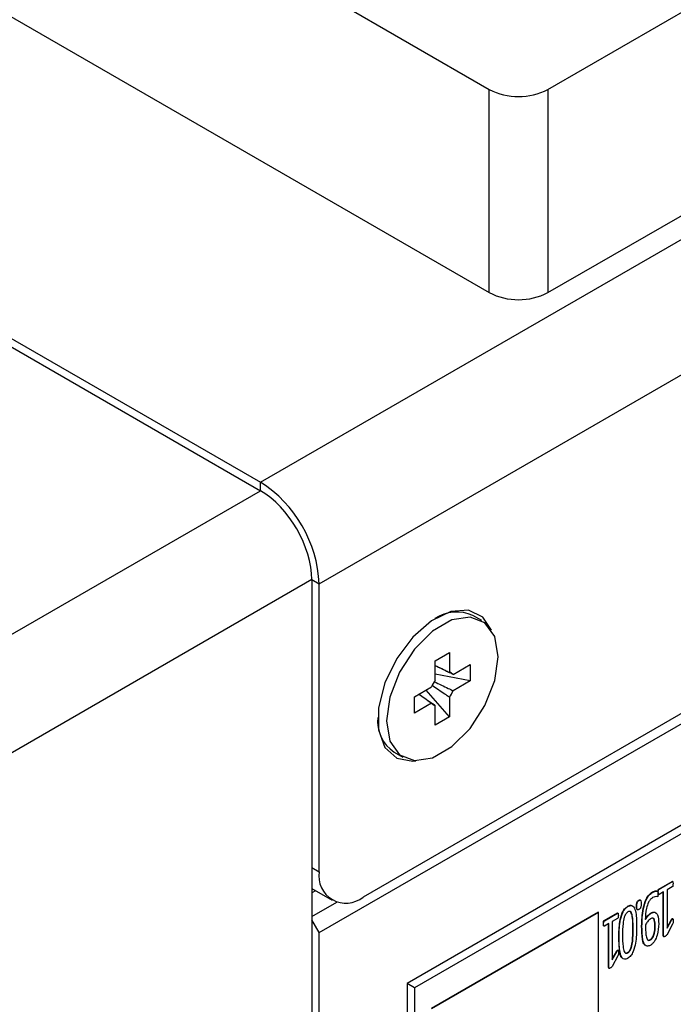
# Model space of a CAD drawing. Header units: inches. Extents: x 0 to 6721, y -3375 to 1330.
# Tile 5 of 196: x 367 to 414, y 897 to 969. Entities that reach past the tile are written whole.
import ezdxf

# ---------------------------------------------------------------- set-up
doc = ezdxf.new("R2010")
doc.units = ezdxf.units.IN
doc.header["$MEASUREMENT"] = 0

msp = doc.modelspace()

# ---------------------------------------------------------------- linework, layer by layer
at = {"color": 7, "linetype": 'Continuous', "lineweight": 25}
for p, q in [((384.162, 935.15), (744.786, 1143.282)), ((388.405, 927.801), (749.029, 1135.934)), ((388.405, 902.567), (749.029, 1110.7)), ((745.847, 1109.598), (391.587, 905.138)), ((311.613, 1014.984), (400.708, 963.563)), ((404.951, 963.563), (485.561, 1010.086)), ((311.613, 1000.284), (400.708, 948.863)), ((404.951, 948.863), (485.561, 995.387)), ((292.097, 988.285), (384.162, 935.15)), ((292.096, 987.672), (384.162, 934.537)), ((511.441, 966.227), (394.769, 898.89)), ((511.971, 965.921), (395.299, 898.584)), ((400.708, 948.863), (400.708, 963.563)), ((404.951, 963.563), (404.951, 948.863)), ((355.153, 917.794), (384.162, 934.537)), ((387.874, 928.108), (359.542, 911.756)), ((387.874, 928.108), (387.874, 727.336)), ((388.405, 906.977), (388.405, 927.801)), ((400.163, 925.141), (399.527, 925.508)), ((396.805, 922.237), (397.823, 922.825)), ((397.823, 922.825), (397.823, 921.399)), ((396.805, 920.812), (396.805, 922.237)), ((398.095, 921.242), (399.329, 921.955)), ((399.329, 921.955), (399.329, 920.779)), ((399.329, 920.779), (396.805, 921.266)), ((395.299, 919.629), (396.533, 920.341)), ((399.329, 920.779), (398.095, 920.066)), ((395.299, 918.453), (395.299, 919.629)), ((397.823, 918.17), (396.138, 920.113)), ((397.823, 919.596), (397.823, 918.17)), ((396.533, 919.165), (395.299, 918.453)), ((396.805, 917.583), (396.805, 919.008)), ((397.823, 918.17), (396.805, 917.583)), ((393.828, 915.634), (394.465, 915.267)), ((412.969, 905.721), (413.93, 906.275)), ((412.99, 905.709), (413.951, 906.263)), ((413.93, 906.275), (413.946, 906.275)), ((413.951, 906.263), (413.93, 906.275)), ((413.971, 906.262), (413.944, 906.278)), ((387.874, 905.76), (389.337, 904.916)), ((388.148, 905.602), (387.874, 905.444)), ((412.541, 905.503), (412.52, 905.515)), ((412.939, 905.487), (412.917, 905.499)), ((412.948, 905.333), (412.975, 905.318)), ((412.99, 905.709), (412.969, 905.721)), ((413.323, 905.512), (412.99, 905.32)), ((413.301, 902.326), (413.301, 905.5)), ((413.323, 902.313), (413.323, 905.512)), ((413.951, 905.875), (413.567, 905.653)), ((413.567, 905.653), (413.567, 902.884)), ((387.874, 903.73), (389.678, 904.771)), ((411.544, 904.899), (411.523, 904.911)), ((411.649, 904.916), (411.622, 904.931)), ((408.589, 904.045), (396.505, 897.071)), ((408.61, 904.033), (396.526, 897.059)), ((408.589, 904.045), (408.61, 904.033)), ((408.61, 890.077), (408.61, 904.033)), ((409.014, 903.438), (409.975, 903.993)), ((409.035, 903.426), (409.996, 903.981)), ((409.975, 903.993), (409.992, 903.992)), ((409.996, 903.981), (409.975, 903.993)), ((410.016, 903.98), (409.99, 903.995)), ((410.756, 904.473), (410.735, 904.485)), ((411.389, 904.478), (411.367, 904.49)), ((411.415, 904.236), (411.442, 904.221)), ((412.422, 903.974), (412.401, 903.986)), ((388.405, 902.567), (387.874, 903.485)), ((408.984, 903.205), (408.963, 903.217)), ((409.035, 903.426), (409.014, 903.438)), ((409.368, 903.23), (409.035, 903.038)), ((409.347, 900.043), (409.347, 903.217)), ((409.368, 900.031), (409.368, 903.23)), ((409.996, 903.592), (409.612, 903.371)), ((409.612, 903.371), (409.612, 900.602)), ((413.967, 903.177), (413.544, 902.396)), ((413.567, 902.934), (413.901, 903.521)), ((413.567, 902.884), (413.922, 903.509)), ((413.922, 903.509), (413.901, 903.521)), ((413.99, 903.573), (413.963, 903.588)), ((388.405, 869.248), (388.405, 902.567)), ((408.994, 903.051), (409.02, 903.035)), ((411.101, 902.797), (411.123, 902.785)), ((411.755, 903.032), (411.734, 903.044)), ((412.698, 903.041), (412.719, 903.029)), ((410.1, 902.212), (410.079, 902.224)), ((412.351, 902.055), (412.372, 902.043)), ((413.323, 902.313), (413.301, 902.326)), ((413.312, 902.284), (413.338, 902.269)), ((409.612, 900.651), (409.946, 901.238)), ((409.612, 900.602), (409.967, 901.226)), ((409.967, 901.226), (409.946, 901.238)), ((410.035, 901.29), (410.008, 901.306)), ((410.712, 901.12), (410.733, 901.108)), ((410.013, 900.895), (409.59, 900.114)), ((409.368, 900.031), (409.347, 900.043)), ((409.357, 900.002), (409.383, 899.987)), ((395.299, 898.584), (394.769, 898.89)), ((394.769, 898.89), (394.769, 880.516)), ((395.299, 898.584), (395.299, 880.209))]:
    msp.add_line(p, q, dxfattribs=at)
at = {"color": 8, "linetype": 'Continuous', "lineweight": 25}
for p, q in [((384.162, 934.537), (384.162, 935.15)), ((387.874, 928.107), (388.405, 927.801)), ((387.874, 907.283), (388.405, 906.977))]:
    msp.add_line(p, q, dxfattribs=at)
at = {"color": 7, "linetype": 'Continuous', "lineweight": 25, "flags": 128}
for points in [[(400.865, 924.456), (400.238, 925.391), (399.21, 925.89), (397.931, 925.8), (396.539, 925.13), (395.186, 923.952), (394.016, 922.395), (393.159, 920.627), (392.705, 918.84), (392.705, 917.227), (393.159, 915.963), (394.016, 915.185), (395.186, 914.978), (395.409, 915.002)], [(401.345, 922.53), (401.102, 923.982), (400.402, 924.978), (399.329, 925.398), (398.014, 925.192), (396.614, 924.384), (395.299, 923.072), (394.227, 921.414), (393.527, 919.61), (393.284, 917.878), (393.527, 916.426), (394.227, 915.43), (395.299, 915.009), (396.614, 915.216), (398.014, 916.024), (399.329, 917.336), (400.402, 918.994), (401.102, 920.798), (401.345, 922.53)]]:
    msp.add_lwpolyline(points, dxfattribs=at)
at = {"color": 7, "linetype": 'Continuous', "lineweight": 25}
for centre, radius, start, end in [((402.83, 967.658), 4.612, 242.61607, 297.38399), ((402.83, 952.958), 4.612, 242.61607, 297.38399), ((379.194, 927.382), 9.22, 2.60235, 57.39759), ((398.36, 922.866), 2.888, 66.1669, 123.16925), ((397.748, 920.955), 0.451, 39.60403, 80.36073), ((398.616, 919.452), 2.264, 143.10817, 156.89183), ((396.013, 920.955), 2.263, 323.10476, 336.89524), ((396.88, 919.452), 0.45, 219.59425, 260.37051), ((395.311, 917.861), 2.675, 174.34877, 236.35073), ((390.345, 906.662), 1.966, 170.77937, 309.18539)]:
    msp.add_arc(centre, radius, start, end, dxfattribs=at)
msp.add_ellipse((384.161, 930.249), major_axis=(-2.624, 4.547), ratio=0.577629, start_param=3.92741, end_param=5.497901, dxfattribs=at)
for points, knots in [([(396.805, 921.886), (397.037, 921.775), (397.377, 921.614), (397.716, 921.451), (397.823, 921.399)], [0, 0, 0, 0, 0.68477, 1, 1, 1, 1]), ([(398.095, 921.242), (397.979, 921.299), (397.55, 921.508), (397.119, 921.717), (396.805, 921.868)], [0, 0, 0, 0, 0.270359, 1, 1, 1, 1]), ([(397.823, 919.596), (397.716, 919.668), (397.303, 919.946), (396.891, 920.227), (396.585, 920.434)], [0, 0, 0, 0, 0.259213, 1, 1, 1, 1]), ([(396.748, 920.72), (397.082, 920.559), (397.531, 920.342), (397.979, 920.123), (398.095, 920.066)], [0, 0, 0, 0, 0.7410187, 1, 1, 1, 1]), ([(396.533, 919.165), (396.435, 919.232), (396.124, 919.445), (395.814, 919.658), (395.602, 919.804)], [0, 0, 0, 0, 0.3150616, 1, 1, 1, 1]), ([(395.617, 919.812), (395.906, 919.616), (396.302, 919.347), (396.698, 919.08), (396.805, 919.008)], [0, 0, 0, 0, 0.729774, 1, 1, 1, 1]), ([(413.951, 906.263), (413.958, 906.264), (413.973, 906.266), (413.987, 906.241), (414.001, 906.19), (414.002, 906.137), (414.002, 906.101)], [0, 0, 0, 0, 0.122348, 0.247455, 0.498164, 1, 1, 1, 1]), ([(414.002, 906.101), (414.001, 906.064), (413.999, 906.008), (413.987, 905.94), (413.973, 905.898), (413.958, 905.882), (413.951, 905.875)], [0, 0, 0, 0, 0.5013948, 0.7522692, 0.877344, 1, 1, 1, 1]), ([(411.734, 903.044), (411.746, 903.457), (411.763, 904.077), (411.987, 904.881), (412.254, 905.325), (412.431, 905.452), (412.52, 905.515)], [0, 0, 0, 0, 0.501119, 0.750704, 0.875515, 1, 1, 1, 1]), ([(411.755, 903.032), (411.767, 903.445), (411.784, 904.064), (412.008, 904.869), (412.275, 905.313), (412.453, 905.44), (412.541, 905.503)], [0, 0, 0, 0, 0.501119, 0.750704, 0.875515, 1, 1, 1, 1]), ([(412.52, 905.515), (412.613, 905.557), (412.722, 905.607), (412.809, 905.587), (412.823, 905.584)], [0, 0, 0, 0, 0.847273, 1, 1, 1, 1]), ([(412.541, 905.503), (412.632, 905.541), (412.745, 905.588), (412.863, 905.575), (412.917, 905.517), (412.915, 905.435), (412.914, 905.38)], [0, 0, 0, 0, 0.499263, 0.624845, 0.749128, 1, 1, 1, 1]), ([(412.914, 905.38), (412.914, 905.345), (412.913, 905.293), (412.908, 905.234), (412.902, 905.205), (412.895, 905.19), (412.885, 905.176), (412.878, 905.171), (412.874, 905.169)], [0, 0, 0, 0, 0.500106, 0.750063, 0.812699, 0.875039, 0.937661, 1, 1, 1, 1]), ([(412.917, 905.499), (412.918, 905.536), (412.919, 905.59), (412.932, 905.658), (412.945, 905.693), (412.957, 905.712), (412.965, 905.718), (412.969, 905.721)], [0, 0, 0, 0, 0.500082, 0.750109, 0.874774, 0.937517, 1, 1, 1, 1]), ([(412.952, 905.333), (412.95, 905.333), (412.942, 905.333), (412.932, 905.355), (412.919, 905.408), (412.918, 905.463), (412.917, 905.499)], [0, 0, 0, 0, 0.0210529, 0.1604383, 0.4403909, 1, 1, 1, 1]), ([(412.939, 905.487), (412.939, 905.523), (412.94, 905.577), (412.953, 905.646), (412.966, 905.681), (412.978, 905.7), (412.986, 905.706), (412.99, 905.709)], [0, 0, 0, 0, 0.500082, 0.750109, 0.874774, 0.937517, 1, 1, 1, 1]), ([(412.99, 905.32), (412.983, 905.319), (412.968, 905.318), (412.952, 905.342), (412.941, 905.397), (412.939, 905.451), (412.939, 905.487)], [0, 0, 0, 0, 0.122508, 0.247448, 0.498387, 1, 1, 1, 1]), ([(410.735, 904.485), (410.816, 904.52), (410.968, 904.587), (411.061, 904.503), (411.104, 904.463)], [0, 0, 0, 0, 0.536298, 1, 1, 1, 1]), ([(410.756, 904.473), (410.836, 904.506), (410.996, 904.574), (411.214, 904.408), (411.361, 903.87), (411.368, 903.326), (411.372, 902.963)], [0, 0, 0, 0, 0.12421, 0.248703, 0.498396, 1, 1, 1, 1]), ([(411.367, 904.49), (411.368, 904.563), (411.368, 904.654), (411.398, 904.775), (411.431, 904.835), (411.476, 904.881), (411.507, 904.901), (411.523, 904.911)], [0, 0, 0, 0, 0.5000693, 0.62522, 0.7497228, 0.8748433, 1, 1, 1, 1]), ([(411.389, 904.478), (411.389, 904.55), (411.389, 904.642), (411.42, 904.763), (411.452, 904.823), (411.497, 904.869), (411.528, 904.889), (411.544, 904.899)], [0, 0, 0, 0, 0.5000693, 0.62522, 0.7497228, 0.8748433, 1, 1, 1, 1]), ([(411.523, 904.911), (411.538, 904.919), (411.568, 904.934), (411.605, 904.942), (411.619, 904.93), (411.623, 904.927)], [0, 0, 0, 0, 0.413668, 0.825841, 1, 1, 1, 1]), ([(411.695, 904.663), (411.694, 904.59), (411.694, 904.499), (411.664, 904.377), (411.631, 904.317), (411.587, 904.271), (411.555, 904.251), (411.54, 904.241)], [0, 0, 0, 0, 0.500095, 0.625212, 0.749815, 0.874866, 1, 1, 1, 1]), ([(411.544, 904.899), (411.559, 904.907), (411.59, 904.923), (411.633, 904.928), (411.665, 904.906), (411.694, 904.821), (411.694, 904.733), (411.695, 904.663)], [0, 0, 0, 0, 0.125235, 0.250017, 0.374809, 0.500027, 1, 1, 1, 1]), ([(412.525, 905.103), (412.469, 905.062), (412.355, 904.979), (412.187, 904.693), (412.028, 904.178), (412.011, 903.776), (412, 903.508)], [0, 0, 0, 0, 0.124576, 0.249387, 0.499034, 1, 1, 1, 1]), ([(412.874, 905.169), (412.813, 905.174), (412.704, 905.182), (412.58, 905.127), (412.525, 905.103)], [0, 0, 0, 0, 0.5603537, 1, 1, 1, 1]), ([(409.996, 903.981), (410.003, 903.982), (410.018, 903.983), (410.032, 903.958), (410.047, 903.908), (410.047, 903.854), (410.047, 903.819)], [0, 0, 0, 0, 0.122421, 0.247478, 0.49818, 1, 1, 1, 1]), ([(410.047, 903.819), (410.046, 903.782), (410.045, 903.726), (410.032, 903.658), (410.018, 903.616), (410.003, 903.6), (409.996, 903.592)], [0, 0, 0, 0, 0.5013948, 0.7522692, 0.877344, 1, 1, 1, 1]), ([(410.079, 902.224), (410.086, 902.6), (410.096, 903.162), (410.268, 903.885), (410.491, 904.305), (410.654, 904.425), (410.735, 904.485)], [0, 0, 0, 0, 0.5013825, 0.7511716, 0.875805, 1, 1, 1, 1]), ([(410.1, 902.212), (410.107, 902.587), (410.117, 903.15), (410.289, 903.873), (410.513, 904.293), (410.675, 904.413), (410.756, 904.473)], [0, 0, 0, 0, 0.5013825, 0.7511716, 0.875805, 1, 1, 1, 1]), ([(410.741, 904.067), (410.712, 904.047), (410.652, 904.007), (410.551, 903.87), (410.441, 903.598), (410.36, 903.078), (410.354, 902.665), (410.351, 902.391)], [0, 0, 0, 0, 0.062388, 0.12475, 0.249419, 0.499308, 1, 1, 1, 1]), ([(411.123, 902.785), (411.12, 903.065), (411.116, 903.484), (411.042, 903.928), (410.939, 904.093), (410.833, 904.11), (410.772, 904.082), (410.741, 904.067)], [0, 0, 0, 0, 0.5008537, 0.7508472, 0.8752787, 0.9376476, 1, 1, 1, 1]), ([(411.101, 902.797), (411.099, 903.079), (411.096, 903.501), (411.018, 903.934), (410.926, 904.104), (410.857, 904.108), (410.84, 904.109)], [0, 0, 0, 0, 0.548625, 0.822462, 0.958762, 1, 1, 1, 1]), ([(411.42, 904.237), (411.413, 904.241), (411.395, 904.251), (411.37, 904.334), (411.368, 904.42), (411.367, 904.49)], [0, 0, 0, 0, 0.1105169, 0.2886584, 1, 1, 1, 1]), ([(411.54, 904.241), (411.524, 904.233), (411.494, 904.218), (411.45, 904.212), (411.419, 904.235), (411.389, 904.319), (411.389, 904.407), (411.389, 904.478)], [0, 0, 0, 0, 0.1253, 0.249997, 0.374864, 0.500063, 1, 1, 1, 1]), ([(411.979, 903.52), (412.047, 903.629), (412.17, 903.823), (412.33, 903.936), (412.401, 903.986)], [0, 0, 0, 0, 0.5606477, 1, 1, 1, 1]), ([(412, 903.508), (412.069, 903.617), (412.191, 903.811), (412.352, 903.924), (412.422, 903.974)], [0, 0, 0, 0, 0.5606477, 1, 1, 1, 1]), ([(412.401, 903.986), (412.451, 904.011), (412.552, 904.06), (412.693, 904.065), (412.741, 903.994), (412.764, 903.96)], [0, 0, 0, 0, 0.3438105, 0.6867649, 1, 1, 1, 1]), ([(412.422, 903.974), (412.473, 903.999), (412.575, 904.05), (412.757, 904.042), (412.952, 903.79), (412.961, 903.441), (412.966, 903.207)], [0, 0, 0, 0, 0.125448, 0.250584, 0.499361, 1, 1, 1, 1]), ([(408.963, 903.217), (408.963, 903.253), (408.965, 903.307), (408.977, 903.376), (408.99, 903.411), (409.002, 903.43), (409.01, 903.436), (409.014, 903.438)], [0, 0, 0, 0, 0.50009, 0.75012, 0.874788, 0.937599, 1, 1, 1, 1]), ([(408.997, 903.051), (408.996, 903.051), (408.988, 903.051), (408.977, 903.073), (408.964, 903.126), (408.963, 903.181), (408.963, 903.217)], [0, 0, 0, 0, 0.0210529, 0.1604383, 0.4403909, 1, 1, 1, 1]), ([(408.984, 903.205), (408.985, 903.241), (408.986, 903.295), (408.998, 903.363), (409.011, 903.399), (409.024, 903.418), (409.031, 903.423), (409.035, 903.426)], [0, 0, 0, 0, 0.50009, 0.75012, 0.874788, 0.937599, 1, 1, 1, 1]), ([(409.035, 903.038), (409.028, 903.037), (409.013, 903.035), (408.997, 903.059), (408.986, 903.115), (408.985, 903.169), (408.984, 903.205)], [0, 0, 0, 0, 0.122508, 0.247448, 0.498387, 1, 1, 1, 1]), ([(412.382, 903.571), (412.299, 903.506), (412.151, 903.389), (412.049, 903.204), (412.004, 903.122)], [0, 0, 0, 0, 0.558016, 1, 1, 1, 1]), ([(412.004, 903.122), (412.008, 902.879), (412.014, 902.516), (412.092, 902.135), (412.198, 902.014), (412.292, 902.004), (412.346, 902.03), (412.372, 902.043)], [0, 0, 0, 0, 0.50084, 0.750702, 0.875021, 0.937515, 1, 1, 1, 1]), ([(412.966, 903.207), (412.954, 902.937), (412.935, 902.533), (412.715, 902.011), (412.519, 901.757), (412.406, 901.682), (412.349, 901.645)], [0, 0, 0, 0, 0.500074, 0.749513, 0.874685, 1, 1, 1, 1]), ([(412.719, 903.029), (412.716, 903.183), (412.712, 903.415), (412.601, 903.604), (412.483, 903.621), (412.416, 903.588), (412.382, 903.571)], [0, 0, 0, 0, 0.50108, 0.749879, 0.874717, 1, 1, 1, 1]), ([(412.698, 903.041), (412.693, 903.192), (412.687, 903.417), (412.594, 903.612), (412.523, 903.616), (412.511, 903.617)], [0, 0, 0, 0, 0.625602, 0.93623, 1, 1, 1, 1]), ([(413.901, 903.521), (413.909, 903.534), (413.92, 903.551), (413.936, 903.573), (413.948, 903.584), (413.959, 903.589), (413.964, 903.587), (413.965, 903.586)], [0, 0, 0, 0, 0.4239472, 0.5915143, 0.759413, 0.9011659, 1, 1, 1, 1]), ([(413.922, 903.509), (413.93, 903.521), (413.942, 903.539), (413.958, 903.561), (413.969, 903.572), (413.981, 903.577), (413.992, 903.572), (414.003, 903.551), (414.008, 903.496), (414.008, 903.446), (414.008, 903.413)], [0, 0, 0, 0, 0.139872, 0.195157, 0.250551, 0.297319, 0.344158, 0.438416, 0.625468, 1, 1, 1, 1]), ([(414.008, 903.413), (414.01, 903.371), (414.014, 903.298), (413.981, 903.214), (413.967, 903.177)], [0, 0, 0, 0, 0.5634065, 1, 1, 1, 1]), ([(410.351, 902.391), (410.354, 902.111), (410.36, 901.693), (410.431, 901.246), (410.536, 901.083), (410.641, 901.064), (410.702, 901.093), (410.733, 901.108)], [0, 0, 0, 0, 0.5007133, 0.7506017, 0.8750746, 0.93757, 1, 1, 1, 1]), ([(410.712, 901.12), (410.741, 901.14), (410.801, 901.18), (410.903, 901.316), (411.009, 901.59), (411.095, 902.11), (411.099, 902.522), (411.101, 902.797)], [0, 0, 0, 0, 0.062387, 0.124848, 0.249469, 0.499287, 1, 1, 1, 1]), ([(411.372, 902.963), (411.365, 902.587), (411.354, 902.025), (411.184, 901.304), (410.962, 900.883), (410.8, 900.764), (410.719, 900.704)], [0, 0, 0, 0, 0.5013428, 0.7510774, 0.8757688, 1, 1, 1, 1]), ([(410.733, 901.108), (410.763, 901.128), (410.822, 901.168), (410.924, 901.304), (411.03, 901.577), (411.116, 902.098), (411.12, 902.51), (411.123, 902.785)], [0, 0, 0, 0, 0.062387, 0.124848, 0.249469, 0.499287, 1, 1, 1, 1]), ([(411.964, 901.682), (411.963, 901.683), (411.857, 901.741), (411.767, 902.235), (411.747, 902.72), (411.734, 903.044)], [0, 0, 0, 0, 0.004354, 0.335336, 1, 1, 1, 1]), ([(412.349, 901.645), (412.275, 901.614), (412.126, 901.551), (411.919, 901.698), (411.77, 902.189), (411.761, 902.694), (411.755, 903.032)], [0, 0, 0, 0, 0.124139, 0.248674, 0.498437, 1, 1, 1, 1]), ([(412.351, 902.055), (412.386, 902.08), (412.457, 902.13), (412.568, 902.301), (412.679, 902.624), (412.69, 902.874), (412.698, 903.041)], [0, 0, 0, 0, 0.1248368, 0.249745, 0.4993534, 1, 1, 1, 1]), ([(412.372, 902.043), (412.408, 902.068), (412.478, 902.117), (412.589, 902.289), (412.7, 902.611), (412.711, 902.862), (412.719, 903.029)], [0, 0, 0, 0, 0.1248368, 0.249745, 0.4993534, 1, 1, 1, 1]), ([(413.544, 902.396), (413.536, 902.383), (413.519, 902.358), (413.481, 902.325), (413.453, 902.309), (413.436, 902.299)], [0, 0, 0, 0, 0.278547, 0.558813, 1, 1, 1, 1]), ([(410.325, 900.737), (410.318, 900.741), (410.199, 900.807), (410.111, 901.351), (410.092, 901.875), (410.079, 902.224)], [0, 0, 0, 0, 0.020029, 0.345803, 1, 1, 1, 1]), ([(410.719, 900.704), (410.639, 900.67), (410.479, 900.602), (410.26, 900.766), (410.113, 901.306), (410.106, 901.849), (410.1, 902.212)], [0, 0, 0, 0, 0.124208, 0.248715, 0.498466, 1, 1, 1, 1]), ([(412.14, 902.089), (412.158, 902.065), (412.191, 902.022), (412.271, 902.017), (412.325, 902.043), (412.351, 902.055)], [0, 0, 0, 0, 0.398051, 0.699047, 1, 1, 1, 1]), ([(413.315, 902.284), (413.313, 902.285), (413.302, 902.29), (413.302, 902.31), (413.301, 902.326)], [0, 0, 0, 0, 0.174995, 1, 1, 1, 1]), ([(413.436, 902.299), (413.41, 902.285), (413.378, 902.268), (413.344, 902.266), (413.324, 902.276), (413.323, 902.298), (413.323, 902.313)], [0, 0, 0, 0, 0.50078, 0.626174, 0.750548, 1, 1, 1, 1]), ([(409.946, 901.238), (409.954, 901.251), (409.966, 901.269), (409.982, 901.291), (409.993, 901.302), (410.005, 901.307), (410.009, 901.304), (410.011, 901.303)], [0, 0, 0, 0, 0.4239472, 0.5915143, 0.759413, 0.9011659, 1, 1, 1, 1]), ([(409.967, 901.226), (409.975, 901.239), (409.987, 901.257), (410.003, 901.278), (410.015, 901.289), (410.027, 901.295), (410.038, 901.289), (410.048, 901.268), (410.054, 901.213), (410.054, 901.163), (410.054, 901.13)], [0, 0, 0, 0, 0.139872, 0.195157, 0.250551, 0.297319, 0.344158, 0.438416, 0.625468, 1, 1, 1, 1]), ([(410.054, 901.13), (410.056, 901.089), (410.059, 901.015), (410.027, 900.931), (410.013, 900.895)], [0, 0, 0, 0, 0.5634065, 1, 1, 1, 1]), ([(410.592, 901.09), (410.602, 901.088), (410.637, 901.08), (410.68, 901.103), (410.712, 901.12)], [0, 0, 0, 0, 0.2777385, 1, 1, 1, 1]), ([(409.36, 900.002), (409.358, 900.003), (409.347, 900.008), (409.347, 900.027), (409.347, 900.043)], [0, 0, 0, 0, 0.174995, 1, 1, 1, 1]), ([(409.481, 900.017), (409.456, 900.003), (409.423, 899.985), (409.389, 899.984), (409.37, 899.993), (409.369, 900.016), (409.368, 900.031)], [0, 0, 0, 0, 0.50078, 0.626174, 0.750548, 1, 1, 1, 1]), ([(409.59, 900.114), (409.581, 900.101), (409.564, 900.075), (409.526, 900.043), (409.498, 900.027), (409.481, 900.017)], [0, 0, 0, 0, 0.278547, 0.558813, 1, 1, 1, 1])]:
    msp.add_open_spline(points, degree=3, knots=knots, dxfattribs=at)

doc.saveas('drawing.dxf')
